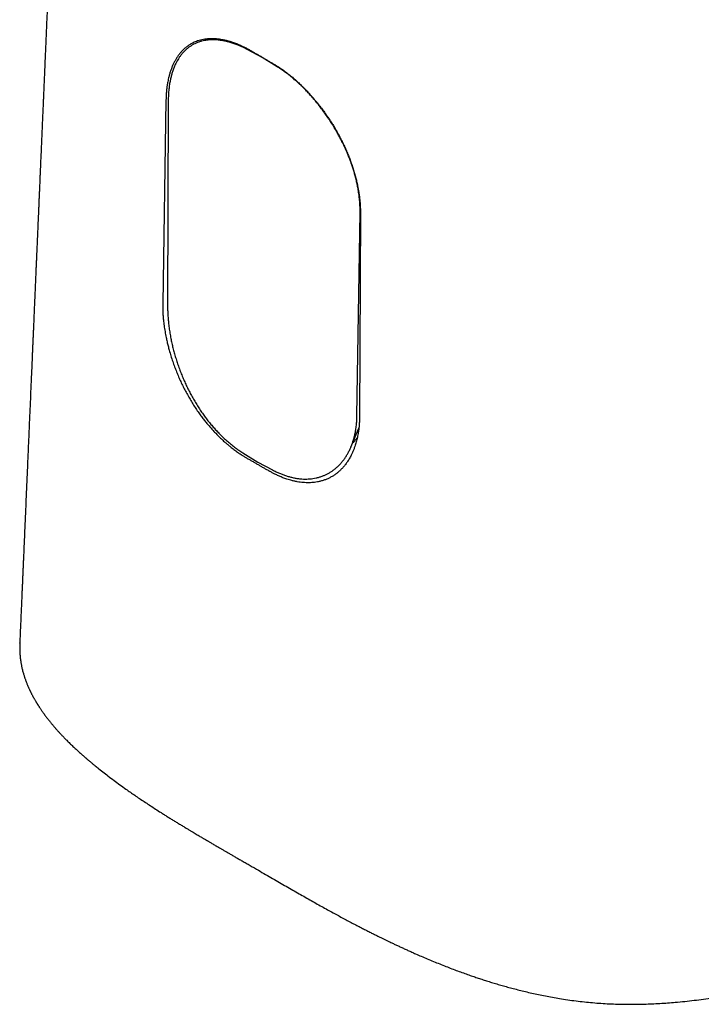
# Model space of a CAD drawing. Header units: millimetres. Extents: x 8 to 610, y 12 to 565.
# Tile 4 of 18: x 527 to 560, y 96 to 143. Entities that reach past the tile are written whole.
import ezdxf

# ---------------------------------------------------------------- set-up
doc = ezdxf.new("R2010")
doc.units = ezdxf.units.MM

msp = doc.modelspace()

# ---------------------------------------------------------------- linework, layer by layer
at = {"color": 7, "linetype": 'Continuous', "lineweight": 30}
for p, q in [((537.22, 142.365), (536.747, 142.444)), ((537.199, 142.372), (537.187, 142.371)), ((538.692, 141.627), (537.967, 142.011)), ((539.418, 141.173), (538.692, 141.627)), ((538.698, 141.626), (538.692, 141.627)), ((534.017, 139.555), (533.858, 129.67)), ((534.126, 139.474), (534.097, 129.527)), ((543.293, 124.218), (543.443, 134.096)), ((543.459, 134.104), (543.416, 124.152)), ((542.996, 122.69), (543.385, 123.612)), ((537.752, 122.418), (538.473, 121.967)), ((538.473, 121.967), (539.195, 121.585)), ((526.919, 113.173), (526.92, 113.183))]:
    msp.add_line(p, q, dxfattribs=at)
for points, knots in [([(531.703, 224.143), (531.701, 224.101), (531.697, 224.012), (531.692, 223.88), (531.686, 223.749), (531.681, 223.626), (531.676, 223.512), (531.671, 223.407), (531.667, 223.31), (531.663, 223.215), (531.659, 223.119), (531.653, 222.98), (531.645, 222.795), (531.635, 222.563), (531.625, 222.322), (531.612, 222.015), (531.596, 221.643), (531.578, 221.206), (531.562, 220.854), (531.551, 220.589), (531.544, 220.414), (531.536, 220.244), (531.529, 220.081), (531.523, 219.927), (531.517, 219.781), (531.511, 219.644), (531.505, 219.515), (531.5, 219.395), (531.495, 219.278), (531.49, 219.161), (531.484, 219.029), (531.478, 218.88), (531.471, 218.714), (531.463, 218.538), (531.454, 218.308), (531.442, 218.027), (531.428, 217.697), (531.413, 217.363), (531.399, 217.026), (531.386, 216.735), (531.376, 216.495), (531.368, 216.31), (531.361, 216.135), (531.354, 215.97), (531.347, 215.814), (531.341, 215.669), (531.335, 215.534), (531.33, 215.406), (531.324, 215.279), (531.318, 215.149), (531.313, 215.011), (531.306, 214.867), (531.3, 214.715), (531.292, 214.536), (531.283, 214.328), (531.273, 214.089), (531.262, 213.84), (531.252, 213.586), (531.24, 213.326), (531.229, 213.061), (531.22, 212.838), (531.212, 212.658), (531.206, 212.524), (531.2, 212.389), (531.195, 212.255), (531.189, 212.115), (531.182, 211.972), (531.176, 211.829), (531.171, 211.698), (531.165, 211.577), (531.161, 211.469), (531.157, 211.372), (531.153, 211.291), (531.15, 211.225), (531.148, 211.172), (531.146, 211.122), (531.144, 211.069), (531.141, 211.004), (531.138, 210.925), (531.133, 210.83), (531.129, 210.722), (531.124, 210.602), (531.118, 210.468), (531.112, 210.322), (531.105, 210.165), (531.088, 209.778), (531.062, 209.167), (531.027, 208.338), (531, 207.715), (530.982, 207.299), (530.973, 207.089), (530.964, 206.887), (530.956, 206.694), (530.948, 206.51), (530.941, 206.336), (530.934, 206.171), (530.927, 206.015), (530.92, 205.866), (530.914, 205.724), (530.908, 205.583), (530.902, 205.44), (530.896, 205.292), (530.889, 205.139), (530.882, 204.982), (530.876, 204.821), (530.868, 204.654), (530.86, 204.469), (530.852, 204.264), (530.842, 204.038), (530.832, 203.801), (530.821, 203.554), (530.81, 203.296), (530.8, 203.061), (530.791, 202.851), (530.783, 202.667), (530.775, 202.482), (530.767, 202.303), (530.76, 202.134), (530.753, 201.98), (530.748, 201.841), (530.742, 201.716), (530.737, 201.603), (530.733, 201.501), (530.729, 201.414), (530.726, 201.342), (530.724, 201.283), (530.721, 201.227), (530.719, 201.17), (530.716, 201.105), (530.713, 201.031), (530.709, 200.95), (530.705, 200.862), (530.701, 200.765), (530.697, 200.66), (530.692, 200.543), (530.686, 200.414), (530.68, 200.273), (530.674, 200.123), (530.667, 199.964), (530.66, 199.8), (530.651, 199.605), (530.642, 199.386), (530.632, 199.143), (530.621, 198.903), (530.611, 198.668), (530.601, 198.437), (530.592, 198.216), (530.583, 198.005), (530.574, 197.8), (530.565, 197.603), (530.557, 197.412), (530.549, 197.232), (530.542, 197.059), (530.535, 196.892), (530.526, 196.698), (530.517, 196.477), (530.506, 196.233), (530.496, 195.99), (530.485, 195.746), (530.475, 195.498), (530.464, 195.246), (530.453, 194.989), (530.441, 194.719), (530.429, 194.436), (530.416, 194.138), (530.403, 193.831), (530.389, 193.514), (530.375, 193.188), (530.362, 192.876), (530.349, 192.578), (530.337, 192.293), (530.324, 191.997), (530.311, 191.69), (530.297, 191.373), (530.284, 191.064), (530.271, 190.763), (530.258, 190.471), (530.245, 190.172), (530.234, 189.906), (530.224, 189.678), (530.216, 189.493), (530.209, 189.317), (530.201, 189.151), (530.195, 188.994), (530.188, 188.846), (530.182, 188.707), (530.177, 188.578), (530.172, 188.458), (530.167, 188.348), (530.162, 188.248), (530.159, 188.157), (530.155, 188.073), (530.151, 187.973), (530.145, 187.85), (530.139, 187.701), (530.132, 187.541), (530.125, 187.37), (530.117, 187.19), (530.109, 187.001), (530.1, 186.803), (530.091, 186.594), (530.082, 186.374), (530.072, 186.142), (530.061, 185.899), (530.05, 185.648), (530.039, 185.392), (530.028, 185.131), (530.017, 184.865), (530.003, 184.556), (529.988, 184.204), (529.971, 183.806), (529.953, 183.399), (529.935, 182.982), (529.92, 182.629), (529.908, 182.344), (529.899, 182.128), (529.889, 181.914), (529.88, 181.704), (529.872, 181.504), (529.864, 181.314), (529.856, 181.135), (529.849, 180.969), (529.842, 180.816), (529.836, 180.675), (529.83, 180.544), (529.825, 180.423), (529.82, 180.311), (529.816, 180.209), (529.812, 180.114), (529.808, 180.019), (529.803, 179.919), (529.799, 179.813), (529.793, 179.681), (529.786, 179.521), (529.778, 179.331), (529.769, 179.129), (529.76, 178.913), (529.75, 178.685), (529.74, 178.444), (529.729, 178.192), (529.718, 177.934), (529.707, 177.677), (529.696, 177.422), (529.685, 177.171), (529.672, 176.877), (529.658, 176.541), (529.641, 176.166), (529.625, 175.784), (529.608, 175.396), (529.591, 175.002), (529.575, 174.616), (529.558, 174.232), (529.536, 173.723), (529.509, 173.087), (529.481, 172.449), (529.459, 171.935), (529.442, 171.548), (529.426, 171.169), (529.41, 170.798), (529.394, 170.436), (529.379, 170.083), (529.362, 169.693), (529.343, 169.26), (529.323, 168.78), (529.302, 168.294), (529.28, 167.8), (529.262, 167.374), (529.246, 167.012), (529.233, 166.716), (529.22, 166.409), (529.206, 166.092), (529.192, 165.764), (529.178, 165.427), (529.163, 165.079), (529.147, 164.721), (529.131, 164.353), (529.115, 163.976), (529.098, 163.587), (529.084, 163.259), (529.073, 162.994), (529.064, 162.8), (529.056, 162.611), (529.048, 162.431), (529.041, 162.259), (529.034, 162.095), (529.027, 161.939), (529.02, 161.784), (529.014, 161.631), (529.007, 161.482), (529.001, 161.343), (528.996, 161.214), (528.991, 161.096), (528.986, 160.988), (528.982, 160.888), (528.978, 160.796), (528.974, 160.713), (528.971, 160.641), (528.968, 160.574), (528.965, 160.495), (528.96, 160.397), (528.955, 160.279), (528.95, 160.15), (528.944, 160.008), (528.937, 159.855), (528.93, 159.691), (528.922, 159.515), (528.914, 159.324), (528.905, 159.118), (528.896, 158.896), (528.885, 158.662), (528.875, 158.415), (528.863, 158.155), (528.852, 157.891), (528.841, 157.625), (528.829, 157.357), (528.817, 157.081), (528.805, 156.799), (528.793, 156.514), (528.778, 156.169), (528.76, 155.761), (528.74, 155.29), (528.718, 154.798), (528.696, 154.284), (528.673, 153.749), (528.649, 153.202), (528.625, 152.646), (528.606, 152.194), (528.591, 151.851), (528.581, 151.619), (528.571, 151.386), (528.561, 151.151), (528.55, 150.914), (528.54, 150.677), (528.53, 150.451), (528.521, 150.24), (528.513, 150.049), (528.505, 149.871), (528.498, 149.705), (528.491, 149.552), (528.486, 149.422), (528.481, 149.313), (528.477, 149.223), (528.474, 149.14), (528.47, 149.064), (528.467, 148.996), (528.465, 148.935), (528.462, 148.878), (528.459, 148.812), (528.456, 148.73), (528.452, 148.629), (528.447, 148.52), (528.442, 148.399), (528.436, 148.265), (528.429, 148.118), (528.423, 147.961), (528.415, 147.793), (528.408, 147.616), (528.4, 147.432), (528.392, 147.242), (528.383, 147.047), (528.374, 146.842), (528.365, 146.629), (528.355, 146.407), (528.345, 146.175), (528.335, 145.935), (528.324, 145.686), (528.313, 145.43), (528.301, 145.146), (528.288, 144.84), (528.274, 144.513), (528.258, 144.155), (528.241, 143.768), (528.223, 143.353), (528.206, 142.951), (528.189, 142.561), (528.173, 142.185), (528.157, 141.823), (528.142, 141.475), (528.128, 141.139), (528.115, 140.839), (528.103, 140.572), (528.093, 140.337), (528.083, 140.109), (528.073, 139.887), (528.064, 139.668), (528.054, 139.434), (528.043, 139.18), (528.031, 138.904), (528.019, 138.62), (528.005, 138.308), (527.99, 137.966), (527.974, 137.594), (527.958, 137.21), (527.94, 136.814), (527.923, 136.406), (527.907, 136.049), (527.894, 135.747), (527.884, 135.503), (527.873, 135.259), (527.863, 135.021), (527.853, 134.792), (527.844, 134.577), (527.835, 134.377), (527.827, 134.19), (527.819, 134.013), (527.812, 133.846), (527.805, 133.688), (527.799, 133.539), (527.793, 133.4), (527.787, 133.27), (527.782, 133.149), (527.777, 133.046), (527.773, 132.957), (527.77, 132.88), (527.767, 132.803), (527.763, 132.72), (527.759, 132.624), (527.754, 132.513), (527.749, 132.387), (527.743, 132.25), (527.736, 132.102), (527.73, 131.943), (527.722, 131.773), (527.714, 131.586), (527.705, 131.381), (527.695, 131.156), (527.685, 130.92), (527.675, 130.679), (527.664, 130.419), (527.652, 130.145), (527.639, 129.86), (527.627, 129.585), (527.616, 129.321), (527.605, 129.068), (527.595, 128.825), (527.585, 128.603), (527.576, 128.399), (527.568, 128.213), (527.56, 128.032), (527.552, 127.855), (527.545, 127.676), (527.537, 127.494), (527.529, 127.31), (527.519, 127.086), (527.508, 126.822), (527.495, 126.516), (527.481, 126.204), (527.462, 125.769), (527.438, 125.214), (527.409, 124.543), (527.384, 123.967), (527.363, 123.481), (527.346, 123.079), (527.328, 122.666), (527.309, 122.239), (527.29, 121.798), (527.271, 121.343), (527.25, 120.878), (527.23, 120.403), (527.209, 119.927), (527.189, 119.454), (527.169, 118.993), (527.149, 118.543), (527.13, 118.103), (527.111, 117.672), (527.096, 117.324), (527.085, 117.058), (527.077, 116.872), (527.069, 116.688), (527.061, 116.501), (527.052, 116.309), (527.044, 116.108), (527.035, 115.896), (527.025, 115.675), (527.015, 115.444), (527.005, 115.203), (526.994, 114.951), (526.982, 114.69), (526.971, 114.419), (526.958, 114.127), (526.944, 113.815), (526.93, 113.493), (526.921, 113.277), (526.917, 113.173)], [0, 0, 0, 0, 0.001152, 0.002409, 0.003598, 0.004719, 0.005771, 0.006701, 0.007571, 0.008424, 0.009293, 0.010178, 0.012209, 0.014318, 0.016504, 0.018765, 0.02267, 0.026633, 0.030655, 0.032252, 0.033855, 0.035407, 0.036882, 0.038281, 0.039603, 0.040848, 0.042017, 0.043109, 0.04413, 0.045183, 0.046304, 0.047715, 0.04922, 0.050821, 0.052518, 0.055466, 0.058457, 0.061483, 0.064544, 0.067638, 0.069386, 0.071066, 0.072656, 0.074154, 0.075561, 0.076876, 0.0781, 0.079234, 0.080356, 0.08154, 0.082785, 0.084093, 0.085462, 0.086894, 0.088961, 0.091124, 0.093379, 0.095724, 0.098036, 0.10043, 0.102906, 0.104102, 0.105316, 0.106548, 0.107778, 0.108948, 0.110348, 0.111644, 0.112836, 0.113923, 0.114907, 0.115787, 0.116562, 0.117097, 0.117569, 0.117999, 0.118473, 0.118999, 0.119767, 0.120624, 0.121569, 0.122681, 0.123896, 0.125213, 0.126632, 0.128153, 0.135712, 0.143212, 0.150651, 0.152605, 0.15451, 0.156337, 0.158085, 0.159755, 0.161319, 0.162807, 0.16422, 0.165557, 0.166841, 0.168085, 0.169374, 0.170713, 0.172102, 0.173514, 0.174974, 0.176481, 0.178042, 0.179988, 0.18203, 0.184168, 0.186402, 0.188732, 0.191158, 0.192777, 0.194437, 0.196135, 0.197778, 0.199306, 0.200719, 0.201946, 0.203072, 0.204096, 0.205018, 0.205838, 0.206444, 0.206978, 0.207445, 0.207945, 0.208533, 0.20921, 0.209929, 0.210726, 0.211602, 0.212556, 0.213589, 0.21477, 0.216039, 0.217397, 0.218843, 0.220353, 0.22184, 0.224112, 0.226304, 0.228418, 0.230594, 0.23268, 0.234675, 0.23658, 0.238393, 0.240217, 0.241939, 0.243559, 0.245096, 0.246604, 0.248086, 0.250361, 0.25257, 0.254714, 0.25694, 0.259159, 0.261431, 0.263756, 0.266134, 0.268734, 0.27142, 0.274192, 0.27705, 0.279993, 0.283024, 0.285497, 0.288068, 0.290735, 0.293499, 0.29636, 0.299318, 0.301877, 0.304505, 0.307201, 0.309966, 0.311712, 0.313381, 0.314965, 0.316466, 0.317883, 0.319216, 0.320466, 0.321631, 0.322713, 0.323711, 0.32461, 0.325428, 0.326165, 0.326879, 0.328133, 0.329481, 0.330924, 0.332463, 0.334096, 0.335792, 0.33758, 0.339459, 0.341429, 0.343535, 0.345735, 0.348, 0.350311, 0.352665, 0.355065, 0.357509, 0.361007, 0.364592, 0.368264, 0.372024, 0.375872, 0.377794, 0.379737, 0.381698, 0.383598, 0.385404, 0.387113, 0.388727, 0.390245, 0.3916, 0.392868, 0.394049, 0.395144, 0.396153, 0.397076, 0.397887, 0.398737, 0.39964, 0.400595, 0.401602, 0.403197, 0.404908, 0.406734, 0.408676, 0.410734, 0.412907, 0.415196, 0.417545, 0.419866, 0.422158, 0.424422, 0.426657, 0.43011, 0.433492, 0.436802, 0.440432, 0.443972, 0.44743, 0.450883, 0.454346, 0.46118, 0.468056, 0.47158, 0.475074, 0.47849, 0.481828, 0.485088, 0.488269, 0.491373, 0.495636, 0.499952, 0.504331, 0.508774, 0.51328, 0.515859, 0.518528, 0.521291, 0.524145, 0.527092, 0.530132, 0.533264, 0.536481, 0.539791, 0.543193, 0.546686, 0.550272, 0.552067, 0.553831, 0.555524, 0.557145, 0.558695, 0.560173, 0.56158, 0.562915, 0.564354, 0.565698, 0.56695, 0.568108, 0.569172, 0.570143, 0.571021, 0.571878, 0.572623, 0.573254, 0.57382, 0.574432, 0.575391, 0.576454, 0.577621, 0.578893, 0.580269, 0.581748, 0.583333, 0.585021, 0.586901, 0.588896, 0.591005, 0.593229, 0.595567, 0.598019, 0.600343, 0.60276, 0.605257, 0.60779, 0.610356, 0.612957, 0.617111, 0.62135, 0.625671, 0.630394, 0.635212, 0.640127, 0.645137, 0.650242, 0.652311, 0.654396, 0.656496, 0.658611, 0.660741, 0.662887, 0.66501, 0.666844, 0.668563, 0.670168, 0.671659, 0.673036, 0.674299, 0.675171, 0.675979, 0.676723, 0.677402, 0.678018, 0.678569, 0.679057, 0.679541, 0.680366, 0.681269, 0.68225, 0.683309, 0.684541, 0.685864, 0.687279, 0.688784, 0.690381, 0.692069, 0.693744, 0.6955, 0.697337, 0.699256, 0.701255, 0.703336, 0.705497, 0.70774, 0.710062, 0.712392, 0.715391, 0.718331, 0.721213, 0.725048, 0.728775, 0.732392, 0.735901, 0.7393, 0.742533, 0.745661, 0.748683, 0.751601, 0.753775, 0.755887, 0.757936, 0.759923, 0.761862, 0.763839, 0.766241, 0.768719, 0.771275, 0.773908, 0.777142, 0.780486, 0.783939, 0.7875, 0.791171, 0.794951, 0.797116, 0.799314, 0.801538, 0.803691, 0.805749, 0.807711, 0.809473, 0.81115, 0.812742, 0.814249, 0.81567, 0.817007, 0.818259, 0.819425, 0.820507, 0.821503, 0.822227, 0.822898, 0.823568, 0.824312, 0.825129, 0.826165, 0.827299, 0.828531, 0.829862, 0.83129, 0.832816, 0.83444, 0.836339, 0.838358, 0.840494, 0.842701, 0.844854, 0.847514, 0.850079, 0.852548, 0.85492, 0.857197, 0.859377, 0.861462, 0.863207, 0.864878, 0.866477, 0.868061, 0.86967, 0.871302, 0.872959, 0.87464, 0.87733, 0.88008, 0.88289, 0.885733, 0.891829, 0.897857, 0.903819, 0.907341, 0.910958, 0.91467, 0.918479, 0.922465, 0.926551, 0.930738, 0.935024, 0.939341, 0.943586, 0.947757, 0.951775, 0.955722, 0.959599, 0.963407, 0.965093, 0.966765, 0.968424, 0.970074, 0.971792, 0.973601, 0.975499, 0.977487, 0.979565, 0.981733, 0.983991, 0.98634, 0.988778, 0.991306, 0.994191, 0.997185, 1, 1, 1, 1]), ([(538.11, 141.965), (538.06, 141.994), (537.96, 142.05), (537.81, 142.126), (537.644, 142.205), (537.462, 142.281), (537.272, 142.351), (537.09, 142.407), (536.918, 142.452), (536.758, 142.484), (536.61, 142.508), (536.473, 142.523), (536.322, 142.532), (536.16, 142.533), (535.993, 142.521), (535.837, 142.5), (535.693, 142.469), (535.56, 142.43), (535.44, 142.386), (535.329, 142.337), (535.211, 142.275), (535.087, 142.196), (534.963, 142.101), (534.85, 141.998), (534.749, 141.89), (534.656, 141.777), (534.571, 141.658), (534.493, 141.533), (534.421, 141.402), (534.354, 141.263), (534.293, 141.117), (534.237, 140.963), (534.188, 140.803), (534.148, 140.652), (534.117, 140.512), (534.09, 140.37), (534.065, 140.21), (534.043, 140.029), (534.029, 139.859), (534.02, 139.701), (534.018, 139.603), (534.017, 139.555)], [0, 0, 0, 0, 0.022814, 0.045636, 0.06845, 0.098938, 0.129426, 0.156942, 0.184457, 0.2113, 0.234198, 0.257102, 0.279999, 0.310587, 0.341174, 0.368775, 0.396377, 0.423305, 0.446413, 0.46953, 0.492639, 0.523542, 0.554447, 0.582359, 0.610271, 0.637509, 0.663443, 0.689397, 0.715352, 0.741287, 0.767584, 0.793902, 0.820219, 0.846516, 0.865587, 0.884658, 0.910233, 0.935818, 0.961393, 0.980697, 1, 1, 1, 1]), ([(537.967, 142.011), (537.917, 142.037), (537.818, 142.088), (537.669, 142.158), (537.505, 142.228), (537.325, 142.295), (537.138, 142.355), (536.959, 142.402), (536.79, 142.438), (536.634, 142.461), (536.491, 142.476), (536.358, 142.482), (536.213, 142.481), (536.057, 142.471), (535.898, 142.448), (535.749, 142.414), (535.612, 142.373), (535.482, 142.322), (535.36, 142.264), (535.244, 142.198), (535.134, 142.123), (535.028, 142.039), (534.928, 141.947), (534.832, 141.846), (534.743, 141.737), (534.662, 141.625), (534.591, 141.511), (534.527, 141.397), (534.461, 141.264), (534.396, 141.11), (534.335, 140.939), (534.283, 140.765), (534.241, 140.591), (534.202, 140.401), (534.17, 140.192), (534.146, 139.961), (534.13, 139.722), (534.128, 139.557), (534.126, 139.474)], [0, 0, 0, 0, 0.023451, 0.046909, 0.070359, 0.101696, 0.133033, 0.161319, 0.189605, 0.217205, 0.24057, 0.263943, 0.287308, 0.31854, 0.349771, 0.377967, 0.406163, 0.433675, 0.460233, 0.486813, 0.513394, 0.539952, 0.566926, 0.593924, 0.620922, 0.647897, 0.671427, 0.694965, 0.718495, 0.749922, 0.781349, 0.809698, 0.838047, 0.865695, 0.899126, 0.932702, 0.966278, 1, 1, 1, 1]), ([(538.667, 141.644), (538.621, 141.67), (538.528, 141.724), (538.388, 141.804), (538.249, 141.885), (538.156, 141.939), (538.11, 141.965)], [0, 0, 0, 0, 0.249999, 0.5, 0.75, 1, 1, 1, 1]), ([(538.667, 141.644), (538.714, 141.617), (538.806, 141.563), (538.946, 141.483), (539.085, 141.402), (539.178, 141.349), (539.224, 141.322)], [0, 0, 0, 0, 0.2500007, 0.5000005, 0.7500002, 1, 1, 1, 1]), ([(539.224, 141.322), (539.274, 141.293), (539.374, 141.234), (539.524, 141.137), (539.69, 141.024), (539.872, 140.89), (540.063, 140.74), (540.246, 140.585), (540.419, 140.43), (540.581, 140.278), (540.732, 140.129), (540.872, 139.983), (541.026, 139.816), (541.193, 139.627), (541.365, 139.42), (541.527, 139.215), (541.679, 139.013), (541.817, 138.818), (541.944, 138.631), (542.061, 138.451), (542.187, 138.248), (542.319, 138.021), (542.452, 137.777), (542.573, 137.54), (542.683, 137.31), (542.784, 137.084), (542.876, 136.863), (542.96, 136.645), (543.039, 136.427), (543.111, 136.208), (543.177, 135.988), (543.237, 135.768), (543.29, 135.548), (543.332, 135.351), (543.365, 135.174), (543.393, 135), (543.418, 134.81), (543.439, 134.605), (543.452, 134.42), (543.458, 134.252), (543.458, 134.154), (543.459, 134.104)], [0, 0, 0, 0, 0.022814, 0.045636, 0.06845, 0.098938, 0.129426, 0.156942, 0.184457, 0.211301, 0.234198, 0.257102, 0.279999, 0.310587, 0.341174, 0.368776, 0.396377, 0.423305, 0.446414, 0.46953, 0.492639, 0.523543, 0.554447, 0.582359, 0.610272, 0.637509, 0.663443, 0.689398, 0.715352, 0.741287, 0.767584, 0.793902, 0.820219, 0.846516, 0.865587, 0.884658, 0.910233, 0.935818, 0.961393, 0.980697, 1, 1, 1, 1]), ([(543.443, 134.096), (543.443, 134.154), (543.444, 134.272), (543.437, 134.452), (543.424, 134.655), (543.401, 134.881), (543.367, 135.124), (543.325, 135.36), (543.277, 135.588), (543.223, 135.807), (543.166, 136.015), (543.105, 136.214), (543.032, 136.437), (542.943, 136.682), (542.84, 136.94), (542.732, 137.189), (542.621, 137.426), (542.511, 137.646), (542.404, 137.849), (542.299, 138.037), (542.177, 138.245), (542.038, 138.47), (541.884, 138.703), (541.73, 138.925), (541.578, 139.132), (541.425, 139.329), (541.273, 139.516), (541.12, 139.695), (540.964, 139.868), (540.805, 140.036), (540.642, 140.2), (540.476, 140.357), (540.308, 140.509), (540.136, 140.655), (539.961, 140.796), (539.781, 140.93), (539.6, 141.057), (539.479, 141.135), (539.418, 141.173)], [0, 0, 0, 0, 0.023853, 0.047714, 0.071568, 0.103421, 0.135275, 0.164005, 0.192735, 0.220757, 0.245308, 0.269867, 0.294418, 0.327242, 0.360066, 0.38971, 0.419354, 0.448287, 0.472256, 0.496233, 0.520201, 0.552252, 0.584303, 0.613254, 0.642205, 0.670463, 0.697196, 0.723952, 0.750708, 0.77744, 0.804614, 0.831812, 0.859012, 0.886186, 0.914543, 0.942996, 0.971449, 1, 1, 1, 1]), ([(533.858, 129.67), (533.858, 129.605), (533.857, 129.477), (533.863, 129.279), (533.875, 129.078), (533.895, 128.85), (533.926, 128.594), (533.969, 128.309), (534.018, 128.05), (534.069, 127.817), (534.118, 127.611), (534.179, 127.381), (534.253, 127.128), (534.34, 126.86), (534.432, 126.601), (534.527, 126.354), (534.627, 126.113), (534.733, 125.877), (534.844, 125.645), (534.962, 125.415), (535.086, 125.186), (535.218, 124.96), (535.357, 124.737), (535.502, 124.518), (535.643, 124.317), (535.779, 124.133), (535.909, 123.967), (536.041, 123.805), (536.175, 123.648), (536.311, 123.496), (536.452, 123.347), (536.596, 123.202), (536.744, 123.06), (536.885, 122.931), (537.02, 122.815), (537.161, 122.699), (537.319, 122.576), (537.492, 122.45), (537.652, 122.342), (537.798, 122.249), (537.886, 122.197), (537.93, 122.171)], [0, 0, 0, 0, 0.024684, 0.049387, 0.074091, 0.098776, 0.132135, 0.165515, 0.198874, 0.22244, 0.246013, 0.269579, 0.30106, 0.332539, 0.360947, 0.389355, 0.417072, 0.444085, 0.471268, 0.498451, 0.525971, 0.55349, 0.581352, 0.609213, 0.637253, 0.660087, 0.682929, 0.705763, 0.728325, 0.750894, 0.773456, 0.796825, 0.820201, 0.843569, 0.86299, 0.882411, 0.908476, 0.934554, 0.960619, 0.98031, 1, 1, 1, 1]), ([(534.097, 129.527), (534.098, 129.449), (534.099, 129.293), (534.111, 129.053), (534.131, 128.806), (534.159, 128.554), (534.196, 128.296), (534.239, 128.045), (534.288, 127.803), (534.341, 127.571), (534.401, 127.338), (534.468, 127.101), (534.542, 126.862), (534.623, 126.621), (534.712, 126.38), (534.805, 126.145), (534.902, 125.915), (535.004, 125.692), (535.112, 125.471), (535.226, 125.25), (535.348, 125.031), (535.476, 124.814), (535.61, 124.601), (535.746, 124.398), (535.884, 124.204), (536.022, 124.02), (536.165, 123.841), (536.313, 123.667), (536.466, 123.497), (536.624, 123.332), (536.785, 123.174), (536.959, 123.014), (537.146, 122.854), (537.346, 122.697), (537.548, 122.55), (537.684, 122.462), (537.752, 122.418)], [0, 0, 0, 0, 0.031881, 0.06378, 0.095662, 0.128187, 0.160731, 0.193256, 0.2217, 0.25017, 0.278639, 0.307083, 0.336391, 0.365727, 0.395062, 0.42437, 0.452196, 0.480049, 0.5079, 0.535726, 0.564424, 0.59315, 0.621877, 0.650575, 0.67741, 0.704269, 0.731128, 0.757962, 0.785608, 0.81328, 0.840952, 0.868599, 0.901428, 0.934299, 0.967171, 1, 1, 1, 1]), ([(543.416, 124.152), (543.415, 124.088), (543.413, 123.96), (543.402, 123.772), (543.384, 123.589), (543.356, 123.388), (543.316, 123.173), (543.26, 122.946), (543.199, 122.75), (543.137, 122.582), (543.077, 122.439), (543.005, 122.286), (542.917, 122.126), (542.816, 121.966), (542.71, 121.822), (542.601, 121.693), (542.487, 121.575), (542.369, 121.469), (542.245, 121.372), (542.115, 121.285), (541.978, 121.208), (541.834, 121.141), (541.685, 121.084), (541.53, 121.038), (541.38, 121.005), (541.236, 120.983), (541.1, 120.969), (540.962, 120.963), (540.823, 120.965), (540.682, 120.973), (540.537, 120.988), (540.39, 121.012), (540.239, 121.042), (540.095, 121.079), (539.959, 121.119), (539.816, 121.166), (539.657, 121.226), (539.483, 121.3), (539.323, 121.377), (539.177, 121.453), (539.089, 121.503), (539.045, 121.528)], [0, 0, 0, 0, 0.024687, 0.049392, 0.074098, 0.098786, 0.132148, 0.165532, 0.198894, 0.22246, 0.246034, 0.2696, 0.30108, 0.33256, 0.360968, 0.389376, 0.417093, 0.444106, 0.471289, 0.498471, 0.525991, 0.55351, 0.581371, 0.609233, 0.637272, 0.660107, 0.682948, 0.705783, 0.728345, 0.750914, 0.773476, 0.796844, 0.82022, 0.843589, 0.863007, 0.882425, 0.908488, 0.934562, 0.960624, 0.980312, 1, 1, 1, 1]), ([(539.195, 121.585), (539.251, 121.556), (539.363, 121.499), (539.531, 121.424), (539.698, 121.357), (539.866, 121.298), (540.035, 121.248), (540.204, 121.208), (540.372, 121.177), (540.535, 121.156), (540.695, 121.145), (540.851, 121.144), (541.004, 121.152), (541.156, 121.169), (541.306, 121.196), (541.454, 121.234), (541.598, 121.281), (541.736, 121.336), (541.868, 121.4), (541.994, 121.472), (542.115, 121.552), (542.233, 121.641), (542.346, 121.739), (542.454, 121.846), (542.557, 121.961), (542.654, 122.083), (542.745, 122.213), (542.829, 122.35), (542.906, 122.493), (542.978, 122.644), (543.043, 122.804), (543.101, 122.97), (543.152, 123.143), (543.197, 123.331), (543.236, 123.535), (543.266, 123.757), (543.287, 123.984), (543.291, 124.14), (543.293, 124.218)], [0, 0, 0, 0, 0.026803, 0.05363, 0.080456, 0.107259, 0.134843, 0.162453, 0.190062, 0.217646, 0.244343, 0.271064, 0.297786, 0.324483, 0.351972, 0.379486, 0.407001, 0.43449, 0.460961, 0.487454, 0.513948, 0.540419, 0.567624, 0.594852, 0.622081, 0.649287, 0.67644, 0.703615, 0.73079, 0.757943, 0.785838, 0.813756, 0.841674, 0.86957, 0.902159, 0.934785, 0.967411, 1, 1, 1, 1]), ([(543.312, 123.168), (543.298, 123.147), (543.257, 123.089), (543.184, 123.001), (543.122, 122.931), (543.086, 122.898), (543.082, 122.894)], [0, 0, 0, 0, 0.205128, 0.580269, 0.955399, 1, 1, 1, 1]), ([(537.93, 122.171), (537.977, 122.144), (538.07, 122.091), (538.209, 122.011), (538.348, 121.93), (538.441, 121.877), (538.488, 121.85)], [0, 0, 0, 0, 0.25, 0.5, 0.75, 1, 1, 1, 1]), ([(538.488, 121.85), (538.534, 121.823), (538.627, 121.769), (538.766, 121.689), (538.905, 121.608), (538.998, 121.555), (539.045, 121.528)], [0, 0, 0, 0, 0.25, 0.5, 0.75, 1, 1, 1, 1]), ([(526.918, 113.178), (526.917, 113.164), (526.916, 113.132), (526.915, 113.084), (526.914, 113.032), (526.913, 112.977), (526.914, 112.921), (526.915, 112.865), (526.916, 112.813), (526.918, 112.768), (526.92, 112.729), (526.922, 112.697), (526.923, 112.67), (526.925, 112.646), (526.927, 112.621), (526.929, 112.591), (526.932, 112.556), (526.936, 112.516), (526.94, 112.475), (526.944, 112.434), (526.951, 112.377), (526.961, 112.305), (526.974, 112.223), (526.987, 112.148), (527.001, 112.075), (527.016, 111.999), (527.035, 111.917), (527.056, 111.831), (527.079, 111.747), (527.101, 111.67), (527.122, 111.6), (527.141, 111.541), (527.159, 111.486), (527.178, 111.431), (527.2, 111.368), (527.225, 111.3), (527.253, 111.23), (527.281, 111.16), (527.31, 111.091), (527.337, 111.029), (527.361, 110.975), (527.381, 110.931), (527.399, 110.892), (527.416, 110.858), (527.432, 110.825), (527.45, 110.788), (527.471, 110.747), (527.498, 110.693), (527.533, 110.627), (527.575, 110.549), (527.613, 110.481), (527.647, 110.421), (527.675, 110.373), (527.701, 110.329), (527.724, 110.292), (527.743, 110.261), (527.757, 110.237), (527.77, 110.216), (527.783, 110.196), (527.797, 110.173), (527.813, 110.148), (527.832, 110.119), (527.855, 110.084), (527.883, 110.04), (527.918, 109.989), (527.955, 109.934), (527.993, 109.878), (528.032, 109.822), (528.091, 109.74), (528.171, 109.631), (528.257, 109.518), (528.328, 109.428), (528.381, 109.361), (528.431, 109.299), (528.477, 109.244), (528.518, 109.195), (528.554, 109.152), (528.585, 109.116), (528.611, 109.085), (528.635, 109.057), (528.66, 109.029), (528.688, 108.997), (528.721, 108.96), (528.759, 108.917), (528.803, 108.869), (528.871, 108.794), (528.964, 108.695), (529.079, 108.574), (529.206, 108.444), (529.346, 108.306), (529.498, 108.159), (529.63, 108.036), (529.738, 107.937), (529.82, 107.862), (529.896, 107.794), (529.958, 107.74), (530.006, 107.697), (530.041, 107.666), (530.075, 107.637), (530.107, 107.61), (530.136, 107.585), (530.161, 107.563), (530.182, 107.545), (530.195, 107.533), (530.205, 107.525), (530.215, 107.517), (530.227, 107.507), (530.241, 107.495), (530.262, 107.477), (530.291, 107.452), (530.33, 107.42), (530.375, 107.382), (530.427, 107.338), (530.486, 107.29), (530.552, 107.236), (530.625, 107.177), (530.758, 107.069), (530.949, 106.918), (531.213, 106.714), (531.49, 106.505), (531.781, 106.291), (532.047, 106.101), (532.288, 105.931), (532.507, 105.78), (532.731, 105.627), (532.963, 105.472), (533.204, 105.313), (533.453, 105.151), (533.671, 105.01), (533.857, 104.893), (534.007, 104.798), (534.159, 104.702), (534.315, 104.605), (534.473, 104.508), (534.634, 104.409), (534.795, 104.31), (534.948, 104.218), (535.088, 104.133), (535.213, 104.058), (535.33, 103.988), (535.437, 103.924), (535.535, 103.866), (535.624, 103.813), (535.699, 103.769), (535.761, 103.732), (535.812, 103.702), (535.857, 103.675), (535.896, 103.652), (535.925, 103.635), (535.945, 103.623), (535.958, 103.616), (535.969, 103.609), (535.981, 103.602), (536.001, 103.591), (536.03, 103.573), (536.071, 103.549), (536.122, 103.52), (536.181, 103.485), (536.25, 103.444), (536.329, 103.398), (536.417, 103.347), (536.514, 103.29), (536.621, 103.228), (536.737, 103.161), (536.863, 103.088), (536.998, 103.01), (537.143, 102.926), (537.297, 102.837), (537.461, 102.743), (537.633, 102.643), (537.816, 102.538), (538.007, 102.427), (538.208, 102.312), (538.345, 102.233), (538.415, 102.192)], [0, 0, 0, 0, 0.002824, 0.006252, 0.009903, 0.013777, 0.017877, 0.022188, 0.02623, 0.029495, 0.032337, 0.034757, 0.036755, 0.038351, 0.040101, 0.042258, 0.044822, 0.047774, 0.050782, 0.053728, 0.056612, 0.063156, 0.069183, 0.074243, 0.079403, 0.084832, 0.090803, 0.097317, 0.103528, 0.10919, 0.114293, 0.118797, 0.122308, 0.126395, 0.131083, 0.1363, 0.141565, 0.146787, 0.151967, 0.157105, 0.160894, 0.164244, 0.167154, 0.169625, 0.172044, 0.174833, 0.17799, 0.181517, 0.187259, 0.193256, 0.199502, 0.203299, 0.207162, 0.210685, 0.213712, 0.215997, 0.217887, 0.219396, 0.220942, 0.222726, 0.224747, 0.227007, 0.229504, 0.233263, 0.237455, 0.241923, 0.246426, 0.250961, 0.255528, 0.266422, 0.277494, 0.283213, 0.288838, 0.293971, 0.298588, 0.302692, 0.306281, 0.309357, 0.311767, 0.314079, 0.316342, 0.318999, 0.32215, 0.325795, 0.329934, 0.334565, 0.345071, 0.355529, 0.365913, 0.37902, 0.392008, 0.404875, 0.412108, 0.418823, 0.425021, 0.430702, 0.433716, 0.436562, 0.439239, 0.441747, 0.444086, 0.446196, 0.447817, 0.448848, 0.449482, 0.450186, 0.451105, 0.452237, 0.453584, 0.456088, 0.459103, 0.462631, 0.466669, 0.47122, 0.476282, 0.481854, 0.487857, 0.506643, 0.525042, 0.546447, 0.567318, 0.587659, 0.602871, 0.617862, 0.633198, 0.648988, 0.66523, 0.681927, 0.699077, 0.708824, 0.718711, 0.728739, 0.738908, 0.749218, 0.759668, 0.77026, 0.780599, 0.789254, 0.797312, 0.804773, 0.811639, 0.817907, 0.82358, 0.828657, 0.83227, 0.835507, 0.838366, 0.840849, 0.842904, 0.843944, 0.844796, 0.845313, 0.84606, 0.847071, 0.849083, 0.85169, 0.854892, 0.858687, 0.863077, 0.868061, 0.873638, 0.879809, 0.886574, 0.893931, 0.901881, 0.910423, 0.919557, 0.929282, 0.939597, 0.950502, 0.961996, 0.974077, 0.986746, 1, 1, 1, 1]), ([(538.415, 102.192), (538.533, 102.124), (538.766, 101.99), (539.11, 101.791), (539.446, 101.597), (539.772, 101.408), (540.091, 101.225), (540.4, 101.048), (540.701, 100.876), (540.998, 100.708), (541.291, 100.543), (541.579, 100.382), (541.857, 100.228), (542.126, 100.08), (542.386, 99.939), (542.638, 99.803), (542.882, 99.673), (543.118, 99.548), (543.343, 99.431), (543.558, 99.319), (543.762, 99.215), (543.955, 99.117), (544.133, 99.028), (544.296, 98.947), (544.444, 98.874), (544.582, 98.806), (544.711, 98.743), (544.83, 98.686), (544.958, 98.625), (545.099, 98.558), (545.258, 98.483), (545.423, 98.407), (545.593, 98.328), (545.77, 98.248), (545.953, 98.165), (546.169, 98.07), (546.42, 97.96), (546.709, 97.837), (547.007, 97.712), (547.309, 97.59), (547.606, 97.472), (547.896, 97.359), (548.179, 97.253), (548.456, 97.152), (548.716, 97.059), (548.958, 96.976), (549.186, 96.899), (549.416, 96.824), (549.652, 96.748), (549.896, 96.673), (550.148, 96.598), (550.407, 96.523), (550.676, 96.449), (550.956, 96.374), (551.248, 96.3), (551.552, 96.227), (551.867, 96.155), (552.192, 96.086), (552.528, 96.019), (552.872, 95.955), (553.24, 95.894), (553.627, 95.835), (554.031, 95.782), (554.435, 95.737), (554.839, 95.699), (555.242, 95.67), (555.646, 95.649), (556.047, 95.635), (556.447, 95.629), (556.842, 95.63), (557.234, 95.637), (557.621, 95.651), (558.002, 95.671), (558.378, 95.697), (558.781, 95.73), (559.21, 95.771), (559.668, 95.823), (560.125, 95.883), (560.585, 95.95), (561.047, 96.024), (561.51, 96.105), (561.991, 96.196), (562.488, 96.297), (563.001, 96.409), (563.514, 96.529), (564.029, 96.655), (564.48, 96.772), (564.866, 96.876), (565.188, 96.965), (565.504, 97.056), (565.812, 97.146), (566.111, 97.235), (566.399, 97.324), (566.678, 97.411), (566.969, 97.504), (567.271, 97.602), (567.582, 97.706), (567.878, 97.806), (568.161, 97.903), (568.413, 97.991), (568.638, 98.071), (568.843, 98.144), (569.049, 98.219), (569.261, 98.296), (569.503, 98.386), (569.776, 98.488), (570.082, 98.605), (570.387, 98.722), (570.69, 98.841), (570.99, 98.959), (571.298, 99.083), (571.609, 99.209), (571.919, 99.337), (572.342, 99.513), (572.872, 99.737), (573.338, 99.939), (573.629, 100.067), (573.751, 100.121), (573.873, 100.175), (573.996, 100.229), (574.125, 100.286), (574.261, 100.347), (574.408, 100.413), (574.565, 100.484), (574.733, 100.559), (574.91, 100.64), (575.097, 100.725), (575.294, 100.815), (575.501, 100.911), (575.718, 101.011), (575.944, 101.116), (576.185, 101.228), (576.439, 101.348), (576.708, 101.474), (576.988, 101.607), (577.278, 101.745), (577.508, 101.854), (577.642, 101.918), (577.675, 101.934)], [0, 0, 0, 0, 0.010822, 0.021374, 0.031654, 0.041658, 0.051384, 0.060828, 0.069989, 0.078865, 0.087856, 0.09653, 0.104887, 0.112925, 0.120644, 0.128043, 0.135303, 0.142225, 0.148809, 0.155054, 0.160961, 0.166529, 0.171758, 0.176253, 0.180464, 0.18439, 0.188032, 0.191389, 0.194461, 0.198788, 0.203214, 0.207788, 0.212508, 0.217376, 0.222391, 0.227554, 0.23503, 0.242796, 0.250852, 0.258905, 0.26675, 0.27425, 0.281546, 0.28864, 0.29553, 0.301319, 0.306957, 0.312622, 0.318466, 0.32449, 0.330582, 0.33685, 0.343295, 0.349919, 0.356864, 0.364, 0.371331, 0.37885, 0.386534, 0.39438, 0.402371, 0.411418, 0.420392, 0.429302, 0.438157, 0.446976, 0.455754, 0.464481, 0.473144, 0.48173, 0.490228, 0.498624, 0.50692, 0.515134, 0.523271, 0.533371, 0.543428, 0.553592, 0.563867, 0.574252, 0.584744, 0.595341, 0.607113, 0.618999, 0.630991, 0.643105, 0.655345, 0.663062, 0.67083, 0.678515, 0.685995, 0.693271, 0.700342, 0.707208, 0.713871, 0.721958, 0.729721, 0.737163, 0.744281, 0.751076, 0.756341, 0.761448, 0.766694, 0.772122, 0.777731, 0.785351, 0.793282, 0.801523, 0.809144, 0.817013, 0.82513, 0.833415, 0.841662, 0.849859, 0.867225, 0.884371, 0.887713, 0.891047, 0.894372, 0.897689, 0.901156, 0.904907, 0.908942, 0.913261, 0.917864, 0.922751, 0.927922, 0.933376, 0.939115, 0.945137, 0.951444, 0.958034, 0.965242, 0.972763, 0.980594, 0.988738, 0.997192, 1, 1, 1, 1])]:
    msp.add_open_spline(points, degree=3, knots=knots, dxfattribs=at)

doc.saveas('drawing.dxf')
